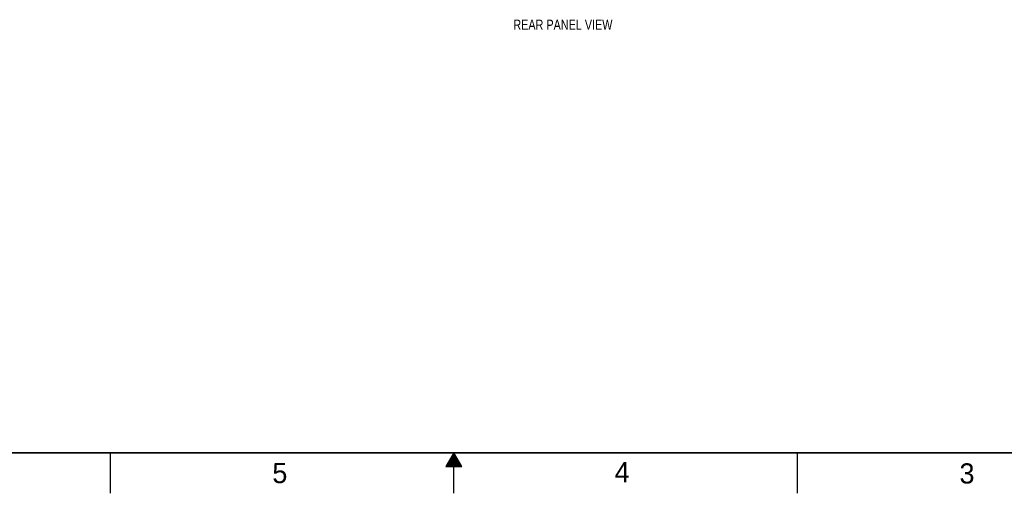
# Model space of a CAD drawing. Header units: inches. Extents: x 0 to 34, y 0 to 22.
# Tile 2 of 20: x 11.6 to 23.8, y 0 to 5.9. Entities that reach past the tile are written whole.
import ezdxf

# ---------------------------------------------------------------- set-up
doc = ezdxf.new("R2010")
doc.units = ezdxf.units.IN
doc.header["$LTSCALE"] = 1.87
doc.header["$MEASUREMENT"] = 0
doc.layers.get('0').update_dxf_attribs({"linetype": 'CONTINUOUS'})
doc.layers.add('DETAIL', color=7, linetype='CONTINUOUS')
doc.styles.get("Standard").update_dxf_attribs({"font": 'txt', "width": 0.8})
doc.styles.add('TEXTSTYLE_2', font='txt')

msp = doc.modelspace()

# ---------------------------------------------------------------- linework, layer by layer
at = {"color": 2, "linetype": 'CONTINUOUS'}
for p, q in [((12.75, 0), (12.75, 0.5)), ((17, 0.5), (16.902, 0.3303)), ((16.9942, 0.49), (17.0058, 0.49)), ((17.098, 0.3303), (17, 0.5)), ((17, 0), (17, 0.5)), ((21.25, 0), (21.25, 0.5)), ((16.925, 0.37), (17.0751, 0.37)), ((16.9307, 0.38), (17.0693, 0.38)), ((16.9365, 0.39), (17.0635, 0.39)), ((16.9423, 0.4), (17.0578, 0.4)), ((16.9481, 0.41), (17.052, 0.41)), ((16.9538, 0.42), (17.0462, 0.42)), ((16.9596, 0.43), (17.0404, 0.43)), ((16.9654, 0.44), (17.0347, 0.44)), ((16.9712, 0.45), (17.0289, 0.45)), ((16.9769, 0.46), (17.0231, 0.46)), ((16.9827, 0.47), (17.0173, 0.47)), ((16.9885, 0.48), (17.0116, 0.48)), ((16.902, 0.3303), (17.098, 0.3303)), ((16.9076, 0.34), (17.0924, 0.34)), ((16.9134, 0.35), (17.0866, 0.35)), ((16.9192, 0.36), (17.0808, 0.36))]:
    msp.add_line(p, q, dxfattribs=at)
at = {"color": 7, "linetype": 'CONTINUOUS', "const_width": 0.02}
msp.add_lwpolyline([(0.5, 0.5), (33.5, 0.5)], dxfattribs=at)

# ---------------------------------------------------------------- texts
at = {"color": 2, "linetype": 'CONTINUOUS', "char_height": 0.25, "width": 0.25, "attachment_point": 1, "line_spacing_factor": 0.9, "style": 'TEXTSTYLE_2'}
for s, insert in [('5', (14.754, 0.3762)), ('4', (18.9884, 0.3869)), ('3', (23.2555, 0.371))]:
    msp.add_mtext(s, dxfattribs=dict(at, insert=insert))
at = {"layer": 'DETAIL', "color": 2, "linetype": 'CONTINUOUS', "insert": (17.736, 5.8608), "char_height": 0.125, "width": 1.5, "attachment_point": 1, "line_spacing_factor": 0.9}
msp.add_mtext('REAR PANEL VIEW', dxfattribs=at)

doc.saveas('drawing.dxf')
